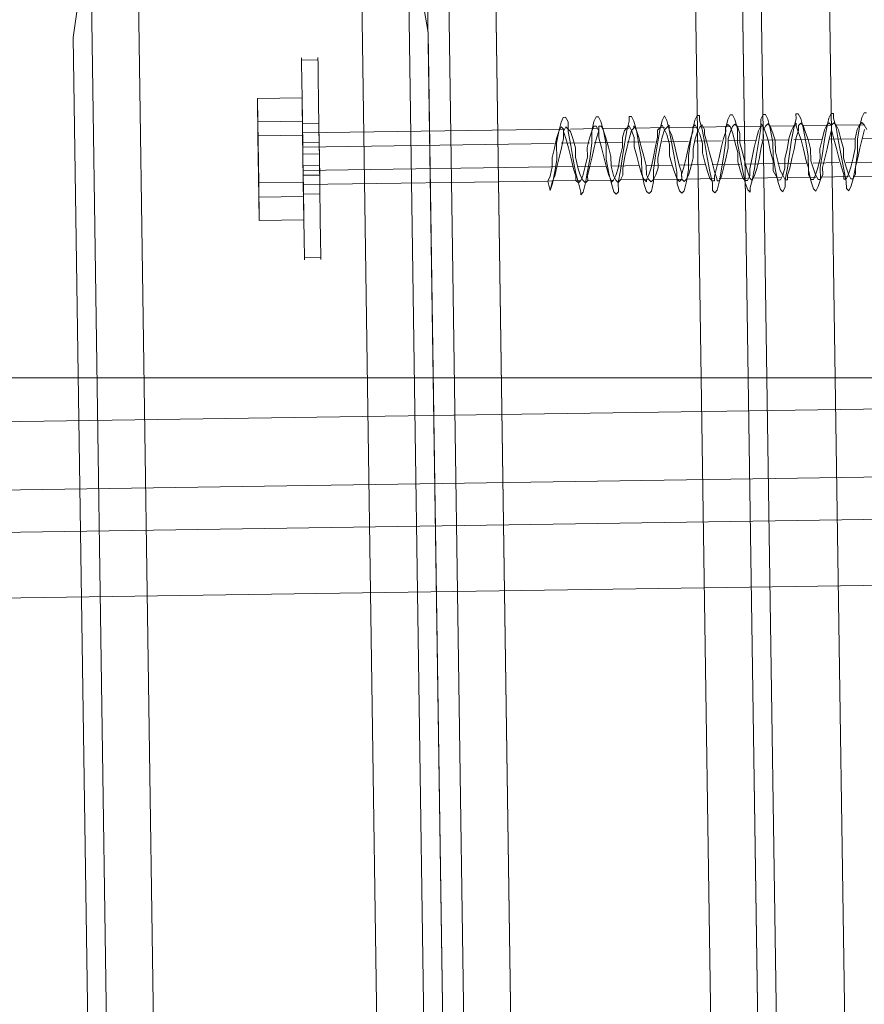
# Model space of a CAD drawing. Extents: x 147111805 to 147230536, y 410950310 to 411028142.
# Tile 165 of 256: x 147185546 to 147185622, y 410980836 to 410980924. Entities that reach past the tile are written whole.
import ezdxf

# ---------------------------------------------------------------- set-up
doc = ezdxf.new("R2010")
doc.units = 0
doc.header["$LTSCALE"] = 100
doc.layers.add('T--A9041--_VERHARDINGEN_Tegels', color=9, linetype='Continuous', transparency=0.3)
doc.layers.add('T--L9071--_TERREINMEUBILAIR_Stoelen', color=1, linetype='Continuous')
doc.layers.add('T--L9071--_TERREINMEUBILAIR_Tafels', color=30, linetype='Continuous')

# ---------------------------------------------------------------- blocks, each defined once
blk = doc.blocks.new('Picknicktafel 180x160cm')
at = {"layer": 'T--L9071--_TERREINMEUBILAIR_Stoelen', "lineweight": 0}
for p, q in [((1583.628474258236, 1589.116922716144), (1583.628474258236, 0)), ((1601.571478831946, 0), (1601.571478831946, 1589.116922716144)), ((1579.406590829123, 1588.06145185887), (1579.406590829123, 1.055470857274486)), ((1605.793362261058, 1588.06145185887), (1605.793362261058, 1.055470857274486)), ((1577.506743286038, 3.588600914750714), (1577.506743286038, 1585.528321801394)), ((1607.482115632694, 1585.528321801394), (1607.482115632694, 3.588600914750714)), ((1577.506743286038, 1540.565263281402), (1577.506743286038, 48.55165943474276)), ((1607.482115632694, 1540.565263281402), (1607.482115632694, 48.55165943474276)), ((1579.406590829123, 1538.032133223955), (1579.406590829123, 51.08478949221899)), ((1605.793362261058, 1538.032133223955), (1605.793362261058, 51.08478949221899)), ((1583.628474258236, 1537.187756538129), (1583.628474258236, 52.14026034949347)), ((1601.571478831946, 1537.187756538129), (1601.571478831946, 52.14026034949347)), ((1583.628474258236, 450.2638677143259), (1583.628474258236, 1138.853055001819)), ((1601.571478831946, 1138.853055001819), (1601.571478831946, 450.2638677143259)), ((1579.406590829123, 451.3193385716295), (1579.406590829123, 1137.797584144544)), ((1605.793362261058, 451.3193385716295), (1605.793362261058, 1137.797584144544)), ((1577.506743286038, 1135.264454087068), (1577.506743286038, 453.8524686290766)), ((1607.482115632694, 453.8524686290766), (1607.482115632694, 1135.264454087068)), ((1607.482115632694, 1128.298346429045), (1607.482115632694, 460.8185762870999)), ((1607.482115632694, 1110.566436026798), (1607.482115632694, 478.7615808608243)), ((1607.482115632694, 478.7615808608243), (1607.482115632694, 1110.566436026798)), ((1577.506743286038, 498.8155271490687), (1577.506743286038, 1090.301395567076)), ((1607.482115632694, 1090.301395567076), (1607.482115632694, 498.8155271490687)), ((1579.406590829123, 501.3486572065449), (1579.406590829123, 1087.7682655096)), ((1605.793362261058, 501.3486572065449), (1605.793362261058, 1087.7682655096)), ((1583.628474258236, 1086.712794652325), (1583.628474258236, 502.4041280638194)), ((1601.571478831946, 502.4041280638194), (1601.571478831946, 1086.712794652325)), ((1551.542160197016, 246.7690864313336), (1551.542160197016, 632.6492318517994)), ((1571.596106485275, 632.6492318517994), (1571.596106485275, 246.7690864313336)), ((1547.320276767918, 244.6581447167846), (1547.320276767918, 630.5382901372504)), ((1575.817989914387, 244.6581447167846), (1575.817989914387, 630.5382901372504)), ((1545.631523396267, 625.6831241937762), (1546.05371173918, 628.4273484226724)), ((1577.084554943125, 628.4273484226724), (1577.506743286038, 625.6831241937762)), ((1545.631523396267, 529.8463703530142), (1545.631523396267, 625.6831241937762)), ((1545.631523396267, 625.6831241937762), (1545.631523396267, 239.8029787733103)), ((1577.506743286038, 239.8029787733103), (1577.506743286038, 625.6831241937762)), ((1577.506743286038, 625.6831241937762), (1577.506743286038, 529.8463703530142)), ((1566.107658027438, 622.9388999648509), (1566.107658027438, 623.5721824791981)), ((1567.585317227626, 622.9388999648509), (1567.585317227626, 623.5721824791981)), ((1567.585317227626, 623.361088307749), (1566.107658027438, 623.361088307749)), ((1566.107658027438, 621.6723349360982), (1566.107658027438, 622.9388999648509)), ((1566.107658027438, 622.9388999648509), (1566.107658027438, 621.6723349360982)), ((1567.585317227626, 621.6723349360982), (1567.585317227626, 622.9388999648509)), ((1567.585317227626, 622.9388999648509), (1567.585317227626, 621.6723349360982)), ((1566.107658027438, 619.7724873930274), (1566.107658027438, 621.6723349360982)), ((1566.107658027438, 621.6723349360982), (1566.107658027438, 619.7724873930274)), ((1567.585317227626, 619.7724873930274), (1567.585317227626, 621.6723349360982)), ((1567.585317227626, 621.6723349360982), (1567.585317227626, 619.7724873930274)), ((1562.09686876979, 616.6060748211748), (1562.09686876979, 619.9835815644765)), ((1562.09686876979, 619.9835815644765), (1562.09686876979, 617.8726398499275)), ((1566.107658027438, 619.9835815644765), (1562.09686876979, 619.9835815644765)), ((1566.107658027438, 616.6060748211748), (1566.107658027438, 619.9835815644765)), ((1566.107658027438, 619.9835815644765), (1566.107658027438, 617.8726398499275)), ((1566.107658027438, 617.2393573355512), (1566.107658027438, 619.7724873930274)), ((1566.107658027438, 619.7724873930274), (1566.107658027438, 617.2393573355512)), ((1567.585317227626, 617.2393573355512), (1567.585317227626, 619.7724873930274)), ((1567.585317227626, 619.7724873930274), (1567.585317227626, 617.2393573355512)), ((1562.09686876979, 617.8726398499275), (1562.09686876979, 612.3841913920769)), ((1566.107658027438, 617.8726398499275), (1562.09686876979, 617.8726398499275)), ((1566.107658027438, 617.8726398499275), (1566.107658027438, 612.3841913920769)), ((1566.107658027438, 617.2393573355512), (1566.107658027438, 617.6615456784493)), ((1567.585317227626, 617.6615456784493), (1566.107658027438, 617.6615456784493)), ((1567.585317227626, 617.6615456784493), (1567.585317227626, 617.2393573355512)), ((1567.585317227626, 617.2393573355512), (1567.585317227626, 617.6615456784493)), ((1589.328016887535, 617.4504515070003), (1589.116922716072, 616.6060748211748)), ((1589.539111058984, 617.8726398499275), (1589.328016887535, 617.4504515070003)), ((1589.750205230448, 617.8726398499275), (1589.539111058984, 617.8726398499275)), ((1589.961299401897, 617.4504515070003), (1589.750205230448, 617.8726398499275)), ((1589.961299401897, 616.6060748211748), (1589.961299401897, 617.4504515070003)), ((1592.28333528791, 617.4504515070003), (1592.072241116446, 616.6060748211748)), ((1592.494429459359, 617.8726398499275), (1592.28333528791, 617.4504515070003)), ((1592.705523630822, 617.8726398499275), (1592.494429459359, 617.8726398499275)), ((1592.916617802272, 617.4504515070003), (1592.705523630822, 617.8726398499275)), ((1593.127711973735, 616.6060748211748), (1592.916617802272, 617.4504515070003)), ((1595.449747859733, 617.4504515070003), (1595.238653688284, 616.6060748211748)), ((1595.660842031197, 617.8726398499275), (1595.449747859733, 617.8726398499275)), ((1595.449747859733, 617.8726398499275), (1595.449747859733, 617.4504515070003)), ((1595.871936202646, 617.4504515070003), (1595.660842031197, 617.8726398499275)), ((1596.08303037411, 616.6060748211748), (1595.871936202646, 617.4504515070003)), ((1598.405066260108, 617.4504515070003), (1598.193972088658, 616.6060748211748)), ((1598.616160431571, 617.8726398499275), (1598.405066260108, 617.4504515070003)), ((1598.82725460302, 617.4504515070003), (1598.616160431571, 617.8726398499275)), ((1599.038348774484, 616.6060748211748), (1598.82725460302, 617.4504515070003)), ((1601.360384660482, 617.4504515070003), (1601.149290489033, 616.6060748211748)), ((1601.571478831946, 617.8726398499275), (1601.360384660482, 617.4504515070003)), ((1601.782573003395, 617.8726398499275), (1601.571478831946, 617.8726398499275)), ((1601.782573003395, 617.4504515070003), (1601.782573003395, 617.8726398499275)), ((1601.993667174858, 616.6060748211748), (1601.782573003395, 617.4504515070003)), ((1604.315703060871, 617.4504515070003), (1604.104608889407, 616.6060748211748)), ((1604.52679723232, 617.8726398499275), (1604.315703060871, 617.4504515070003)), ((1604.737891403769, 617.8726398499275), (1604.52679723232, 617.8726398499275)), ((1604.948985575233, 617.4504515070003), (1604.737891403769, 617.8726398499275)), ((1605.160079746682, 616.6060748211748), (1604.948985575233, 617.4504515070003)), ((1607.482115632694, 617.8726398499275), (1607.271021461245, 617.4504515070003)), ((1607.271021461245, 617.4504515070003), (1607.271021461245, 616.6060748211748)), ((1607.693209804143, 617.8726398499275), (1607.482115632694, 617.8726398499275)), ((1607.904303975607, 617.4504515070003), (1607.693209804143, 617.8726398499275)), ((1608.115398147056, 616.6060748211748), (1607.904303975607, 617.4504515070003)), ((1610.437434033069, 617.4504515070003), (1610.22633986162, 616.6060748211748)), ((1610.648528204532, 617.8726398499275), (1610.437434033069, 617.8726398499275)), ((1610.437434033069, 617.8726398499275), (1610.437434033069, 617.4504515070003)), ((1610.859622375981, 617.4504515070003), (1610.648528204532, 617.8726398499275)), ((1611.07071654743, 616.6060748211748), (1610.859622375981, 617.4504515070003)), ((1613.392752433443, 617.4504515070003), (1613.181658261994, 616.6060748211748)), ((1613.603846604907, 617.8726398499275), (1613.392752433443, 617.4504515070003)), ((1613.814940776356, 617.8726398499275), (1613.603846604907, 617.8726398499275)), ((1613.814940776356, 617.4504515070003), (1613.814940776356, 617.8726398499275)), ((1614.026034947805, 616.6060748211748), (1613.814940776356, 617.4504515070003)), ((1616.348070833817, 617.4504515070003), (1616.136976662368, 616.6060748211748)), ((1616.559165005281, 617.8726398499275), (1616.348070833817, 617.4504515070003)), ((1616.77025917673, 617.8726398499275), (1616.559165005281, 617.8726398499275)), ((1562.09686876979, 611.1176263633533), (1562.09686876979, 616.6060748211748)), ((1566.107658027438, 616.6060748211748), (1562.09686876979, 616.6060748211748)), ((1566.107658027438, 614.4951331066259), (1566.107658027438, 617.2393573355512)), ((1566.107658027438, 617.2393573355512), (1566.107658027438, 614.4951331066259)), ((1566.107658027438, 616.1838864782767), (1566.107658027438, 617.2393573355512)), ((1566.107658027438, 617.2393573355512), (1566.107658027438, 616.1838864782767)), ((1566.107658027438, 617.0282631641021), (1566.107658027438, 616.6060748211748)), ((1566.107658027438, 616.6060748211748), (1566.107658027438, 617.0282631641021)), ((1566.107658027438, 617.0282631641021), (1566.107658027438, 617.0282631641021)), ((1566.107658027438, 616.8171689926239), (1589.539111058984, 616.8171689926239)), ((1566.107658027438, 616.6060748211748), (1566.107658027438, 615.7616981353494)), ((1566.107658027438, 615.7616981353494), (1566.107658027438, 616.6060748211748)), ((1566.107658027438, 611.1176263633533), (1566.107658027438, 616.6060748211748)), ((1567.585317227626, 617.2393573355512), (1567.585317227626, 616.1838864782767)), ((1567.585317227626, 616.1838864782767), (1567.585317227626, 617.2393573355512)), ((1567.585317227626, 614.4951331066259), (1567.585317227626, 617.2393573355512)), ((1567.585317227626, 617.2393573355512), (1567.585317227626, 614.4951331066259)), ((1589.116922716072, 616.6060748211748), (1588.905828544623, 615.5506039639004)), ((1589.116922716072, 616.6060748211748), (1588.905828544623, 615.9727923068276)), ((1589.328016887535, 617.0282631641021), (1589.116922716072, 616.6060748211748)), ((1589.539111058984, 616.8171689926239), (1589.328016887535, 617.0282631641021)), ((1589.539111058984, 616.6060748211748), (1589.750205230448, 617.0282631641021)), ((1589.539111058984, 616.6060748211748), (1589.539111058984, 616.8171689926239)), ((1589.750205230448, 615.9727923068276), (1589.539111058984, 616.6060748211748)), ((1589.539111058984, 615.9727923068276), (1589.539111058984, 616.6060748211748)), ((1589.750205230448, 617.0282631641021), (1589.961299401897, 616.8171689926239)), ((1589.961299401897, 616.8171689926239), (1590.172393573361, 616.6060748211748)), ((1590.172393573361, 615.3395097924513), (1589.961299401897, 616.6060748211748)), ((1590.172393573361, 616.8171689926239), (1592.494429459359, 616.8171689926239)), ((1590.172393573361, 616.6060748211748), (1590.38348774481, 615.9727923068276)), ((1592.072241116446, 616.6060748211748), (1591.861146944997, 615.9727923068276)), ((1592.28333528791, 617.0282631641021), (1592.072241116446, 616.6060748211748)), ((1592.072241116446, 616.6060748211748), (1592.072241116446, 615.5506039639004)), ((1592.494429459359, 617.0282631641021), (1592.28333528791, 617.0282631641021)), ((1592.705523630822, 616.6060748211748), (1592.494429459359, 617.0282631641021)), ((1592.494429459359, 615.9727923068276), (1592.705523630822, 616.6060748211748)), ((1592.705523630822, 616.6060748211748), (1592.705523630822, 617.0282631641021)), ((1592.705523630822, 617.0282631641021), (1592.916617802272, 617.0282631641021)), ((1592.705523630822, 615.9727923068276), (1592.705523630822, 616.6060748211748)), ((1592.916617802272, 617.0282631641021), (1593.127711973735, 616.6060748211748)), ((1593.127711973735, 616.8171689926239), (1595.449747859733, 616.8171689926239)), ((1593.338806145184, 615.3395097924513), (1593.127711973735, 616.6060748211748)), ((1593.127711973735, 616.6060748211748), (1593.338806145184, 615.9727923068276)), ((1595.02755951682, 616.6060748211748), (1594.816465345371, 615.9727923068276)), ((1595.238653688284, 616.8171689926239), (1595.02755951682, 616.6060748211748)), ((1595.238653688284, 616.6060748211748), (1595.02755951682, 615.5506039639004)), ((1595.449747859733, 617.0282631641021), (1595.238653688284, 616.8171689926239)), ((1595.660842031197, 616.6060748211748), (1595.449747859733, 617.0282631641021)), ((1595.449747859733, 615.9727923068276), (1595.660842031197, 616.6060748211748)), ((1595.660842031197, 616.6060748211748), (1595.871936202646, 616.8171689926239)), ((1595.871936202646, 615.9727923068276), (1595.660842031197, 616.6060748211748)), ((1595.871936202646, 616.8171689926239), (1595.871936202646, 617.0282631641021)), ((1595.871936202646, 617.0282631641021), (1596.08303037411, 616.6060748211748)), ((1596.08303037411, 616.8171689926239), (1598.616160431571, 616.8171689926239)), ((1596.294124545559, 615.3395097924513), (1596.08303037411, 616.6060748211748)), ((1596.08303037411, 616.6060748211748), (1596.294124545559, 615.9727923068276)), ((1598.193972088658, 616.8171689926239), (1597.982877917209, 616.6060748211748)), ((1598.193972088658, 616.6060748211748), (1597.982877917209, 615.5506039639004)), ((1597.982877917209, 616.6060748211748), (1597.982877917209, 615.9727923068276)), ((1598.405066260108, 617.0282631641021), (1598.193972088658, 616.8171689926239)), ((1598.616160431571, 616.6060748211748), (1598.405066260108, 617.0282631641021)), ((1598.405066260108, 615.9727923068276), (1598.616160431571, 616.6060748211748)), ((1598.616160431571, 616.6060748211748), (1598.82725460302, 616.8171689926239)), ((1598.82725460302, 616.1838864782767), (1598.616160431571, 616.6060748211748)), ((1598.82725460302, 616.8171689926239), (1599.038348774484, 617.0282631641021)), ((1599.038348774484, 617.0282631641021), (1599.038348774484, 616.6060748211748)), ((1599.038348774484, 616.8171689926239), (1601.571478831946, 616.8171689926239)), ((1599.249442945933, 615.3395097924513), (1599.038348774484, 616.6060748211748)), ((1599.038348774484, 616.6060748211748), (1599.249442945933, 616.1838864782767)), ((1601.149290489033, 616.6060748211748), (1600.938196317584, 615.5506039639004)), ((1601.149290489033, 616.3949806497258), (1600.938196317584, 615.7616981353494)), ((1601.360384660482, 617.0282631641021), (1601.149290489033, 616.8171689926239)), ((1601.149290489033, 616.8171689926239), (1601.149290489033, 616.3949806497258)), ((1601.571478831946, 616.6060748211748), (1601.360384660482, 617.0282631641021)), ((1601.360384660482, 615.7616981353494), (1601.571478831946, 616.3949806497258)), ((1601.571478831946, 616.3949806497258), (1601.782573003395, 616.8171689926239)), ((1601.782573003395, 616.1838864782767), (1601.571478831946, 616.6060748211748)), ((1601.782573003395, 616.8171689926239), (1601.993667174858, 617.0282631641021)), ((1601.993667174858, 617.0282631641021), (1602.204761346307, 616.6060748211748)), ((1601.993667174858, 616.8171689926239), (1604.52679723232, 616.8171689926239)), ((1602.204761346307, 615.3395097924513), (1601.993667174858, 616.6060748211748)), ((1602.204761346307, 616.6060748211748), (1602.204761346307, 616.1838864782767)), ((1604.104608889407, 616.3949806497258), (1603.893514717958, 615.7616981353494)), ((1604.315703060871, 617.0282631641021), (1604.104608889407, 616.8171689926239)), ((1604.104608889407, 616.8171689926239), (1604.104608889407, 616.3949806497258)), ((1604.104608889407, 616.6060748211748), (1604.104608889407, 615.5506039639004)), ((1604.52679723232, 616.8171689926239), (1604.315703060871, 617.0282631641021)), ((1604.315703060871, 615.7616981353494), (1604.52679723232, 616.3949806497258)), ((1604.737891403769, 616.1838864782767), (1604.52679723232, 616.8171689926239)), ((1604.52679723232, 616.3949806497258), (1604.737891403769, 616.8171689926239)), ((1604.737891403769, 616.8171689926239), (1604.948985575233, 617.0282631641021)), ((1604.948985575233, 617.0282631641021), (1605.160079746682, 616.8171689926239)), ((1605.160079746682, 616.8171689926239), (1605.371173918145, 616.1838864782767)), ((1605.160079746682, 616.8171689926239), (1607.482115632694, 616.8171689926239)), ((1605.160079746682, 615.3395097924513), (1605.160079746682, 616.6060748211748)), ((1607.059927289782, 616.3949806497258), (1606.848833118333, 615.7616981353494)), ((1607.271021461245, 616.8171689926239), (1607.059927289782, 616.3949806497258)), ((1607.271021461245, 616.6060748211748), (1607.059927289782, 615.5506039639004)), ((1607.482115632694, 616.8171689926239), (1607.271021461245, 617.0282631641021)), ((1607.271021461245, 617.0282631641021), (1607.271021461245, 616.8171689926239)), ((1607.693209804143, 616.1838864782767), (1607.482115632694, 616.8171689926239)), ((1607.482115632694, 616.3949806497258), (1607.693209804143, 616.8171689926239)), ((1607.482115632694, 615.7616981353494), (1607.482115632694, 616.3949806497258)), ((1607.693209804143, 616.8171689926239), (1607.904303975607, 617.0282631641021)), ((1607.904303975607, 617.0282631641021), (1608.115398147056, 616.8171689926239)), ((1608.115398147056, 616.8171689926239), (1608.32649231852, 616.1838864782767)), ((1608.115398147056, 616.8171689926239), (1610.437434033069, 616.8171689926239)), ((1608.32649231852, 615.3395097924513), (1608.115398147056, 616.6060748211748)), ((1610.015245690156, 616.3949806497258), (1609.804151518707, 615.7616981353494)), ((1610.22633986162, 616.8171689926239), (1610.015245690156, 616.3949806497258)), ((1610.22633986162, 616.6060748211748), (1610.015245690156, 615.5506039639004)), ((1610.437434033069, 617.0282631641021), (1610.22633986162, 616.8171689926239)), ((1610.437434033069, 616.8171689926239), (1610.437434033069, 617.0282631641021)), ((1610.648528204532, 616.1838864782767), (1610.437434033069, 616.8171689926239)), ((1610.437434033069, 615.7616981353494), (1610.648528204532, 616.3949806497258)), ((1610.648528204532, 616.8171689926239), (1610.859622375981, 617.0282631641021)), ((1610.648528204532, 616.3949806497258), (1610.648528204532, 616.8171689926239)), ((1610.859622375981, 617.0282631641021), (1611.07071654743, 616.8171689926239)), ((1611.07071654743, 616.8171689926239), (1611.281810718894, 616.1838864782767)), ((1611.07071654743, 616.8171689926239), (1613.603846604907, 616.8171689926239)), ((1611.281810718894, 615.3395097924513), (1611.07071654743, 616.6060748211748)), ((1612.97056409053, 616.3949806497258), (1612.759469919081, 615.5506039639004)), ((1613.181658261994, 616.8171689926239), (1612.97056409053, 616.3949806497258)), ((1613.181658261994, 616.6060748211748), (1612.97056409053, 615.5506039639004)), ((1613.392752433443, 617.0282631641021), (1613.181658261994, 616.8171689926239)), ((1613.603846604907, 616.8171689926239), (1613.392752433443, 617.0282631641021)), ((1613.392752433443, 615.5506039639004), (1613.603846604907, 616.3949806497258)), ((1613.603846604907, 616.8171689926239), (1613.814940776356, 617.0282631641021)), ((1613.603846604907, 616.3949806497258), (1613.603846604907, 616.8171689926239)), ((1613.603846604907, 616.3949806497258), (1613.603846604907, 616.8171689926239)), ((1613.814940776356, 615.5506039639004), (1613.603846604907, 616.3949806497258)), ((1613.814940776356, 617.0282631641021), (1614.026034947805, 616.8171689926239)), ((1614.026034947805, 616.8171689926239), (1614.237129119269, 616.3949806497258)), ((1614.026034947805, 616.8171689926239), (1616.559165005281, 616.8171689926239)), ((1614.237129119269, 615.3395097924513), (1614.026034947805, 616.6060748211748)), ((1614.237129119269, 616.3949806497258), (1614.448223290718, 615.5506039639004)), ((1615.925882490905, 616.3949806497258), (1615.714788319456, 615.5506039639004)), ((1616.136976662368, 616.8171689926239), (1615.925882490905, 616.3949806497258)), ((1616.136976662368, 616.6060748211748), (1615.925882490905, 615.5506039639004)), ((1616.348070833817, 617.0282631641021), (1616.136976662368, 616.8171689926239)), ((1616.559165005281, 616.8171689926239), (1616.348070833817, 617.0282631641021)), ((1616.348070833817, 615.5506039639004), (1616.559165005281, 616.3949806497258)), ((1616.77025917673, 616.3949806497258), (1616.559165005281, 616.8171689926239)), ((1566.107658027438, 614.4951331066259), (1566.107658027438, 616.1838864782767)), ((1566.107658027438, 616.1838864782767), (1566.107658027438, 614.4951331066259)), ((1567.585317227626, 615.9727923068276), (1566.107658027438, 615.9727923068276)), ((1566.107658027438, 615.7616981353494), (1566.107658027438, 614.4951331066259)), ((1566.107658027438, 614.4951331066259), (1566.107658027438, 615.7616981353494)), ((1566.107658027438, 615.5506039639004), (1588.694734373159, 615.5506039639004)), ((1567.585317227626, 616.1838864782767), (1567.585317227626, 614.4951331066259)), ((1567.585317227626, 614.4951331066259), (1567.585317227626, 616.1838864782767)), ((1588.905828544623, 615.9727923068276), (1588.694734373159, 615.1284156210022)), ((1588.905828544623, 615.5506039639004), (1588.905828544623, 614.0729447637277)), ((1589.328016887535, 615.1284156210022), (1589.539111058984, 615.9727923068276)), ((1589.328016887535, 615.5506039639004), (1591.861146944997, 615.5506039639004)), ((1589.961299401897, 615.1284156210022), (1589.750205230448, 615.9727923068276)), ((1590.38348774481, 615.9727923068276), (1590.594581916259, 615.1284156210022)), ((1591.861146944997, 615.9727923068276), (1591.650052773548, 615.1284156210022)), ((1592.072241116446, 615.5506039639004), (1591.861146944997, 614.0729447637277)), ((1592.28333528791, 615.1284156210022), (1592.494429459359, 615.9727923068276)), ((1592.28333528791, 615.5506039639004), (1594.816465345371, 615.5506039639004)), ((1592.916617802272, 615.1284156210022), (1592.705523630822, 615.9727923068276)), ((1593.338806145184, 615.9727923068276), (1593.549900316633, 615.1284156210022)), ((1594.816465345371, 615.9727923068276), (1594.816465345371, 615.1284156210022)), ((1595.02755951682, 615.5506039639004), (1594.816465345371, 614.2840389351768)), ((1595.238653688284, 615.1284156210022), (1595.449747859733, 615.9727923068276)), ((1595.238653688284, 615.5506039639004), (1597.771783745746, 615.5506039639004)), ((1595.871936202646, 615.1284156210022), (1595.871936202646, 615.9727923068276)), ((1596.294124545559, 615.9727923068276), (1596.505218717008, 615.1284156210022)), ((1597.982877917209, 615.9727923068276), (1597.771783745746, 615.1284156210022)), ((1597.982877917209, 615.5506039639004), (1597.771783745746, 614.2840389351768)), ((1598.193972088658, 615.1284156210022), (1598.405066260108, 615.9727923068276)), ((1598.405066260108, 615.5506039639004), (1600.72710214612, 615.5506039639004)), ((1599.038348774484, 615.3395097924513), (1598.82725460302, 616.1838864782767)), ((1599.249442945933, 616.1838864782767), (1599.460537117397, 615.3395097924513)), ((1600.938196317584, 615.7616981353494), (1600.72710214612, 614.9173214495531)), ((1600.938196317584, 615.5506039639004), (1600.72710214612, 614.2840389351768)), ((1601.149290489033, 614.9173214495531), (1601.360384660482, 615.7616981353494)), ((1601.360384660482, 615.5506039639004), (1603.682420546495, 615.5506039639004)), ((1601.993667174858, 615.3395097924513), (1601.782573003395, 616.1838864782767)), ((1602.204761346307, 616.1838864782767), (1602.415855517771, 615.3395097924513)), ((1603.893514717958, 615.7616981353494), (1603.682420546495, 614.9173214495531)), ((1604.104608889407, 615.5506039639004), (1603.893514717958, 614.2840389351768)), ((1604.315703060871, 614.9173214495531), (1604.315703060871, 615.7616981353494)), ((1604.315703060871, 615.5506039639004), (1606.848833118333, 615.5506039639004)), ((1604.948985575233, 615.3395097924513), (1604.737891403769, 616.1838864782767)), ((1605.371173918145, 616.1838864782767), (1605.371173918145, 615.3395097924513)), ((1606.848833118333, 615.7616981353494), (1606.637738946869, 614.9173214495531)), ((1607.059927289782, 615.5506039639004), (1606.848833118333, 614.2840389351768)), ((1607.271021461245, 614.9173214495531), (1607.482115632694, 615.7616981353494)), ((1607.271021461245, 615.5506039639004), (1609.804151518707, 615.5506039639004)), ((1607.904303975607, 615.5506039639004), (1607.693209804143, 616.1838864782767)), ((1608.115398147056, 614.4951331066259), (1607.904303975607, 615.5506039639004)), ((1608.32649231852, 616.1838864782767), (1608.537586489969, 615.5506039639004)), ((1608.537586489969, 615.5506039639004), (1608.537586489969, 614.4951331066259)), ((1609.804151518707, 615.7616981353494), (1609.593057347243, 614.706227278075)), ((1610.015245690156, 615.5506039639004), (1609.804151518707, 614.2840389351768)), ((1610.22633986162, 614.706227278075), (1610.437434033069, 615.7616981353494)), ((1610.22633986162, 615.5506039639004), (1612.759469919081, 615.5506039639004)), ((1610.859622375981, 615.5506039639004), (1610.648528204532, 616.1838864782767)), ((1611.07071654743, 614.706227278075), (1610.859622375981, 615.5506039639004)), ((1611.281810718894, 616.1838864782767), (1611.492904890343, 615.5506039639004)), ((1611.492904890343, 615.5506039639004), (1611.703999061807, 614.706227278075)), ((1612.759469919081, 615.5506039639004), (1612.548375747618, 614.706227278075)), ((1612.97056409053, 615.5506039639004), (1612.759469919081, 614.2840389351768)), ((1613.181658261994, 614.706227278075), (1613.392752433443, 615.5506039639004)), ((1613.392752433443, 615.5506039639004), (1615.714788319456, 615.5506039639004)), ((1614.026034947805, 614.706227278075), (1613.814940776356, 615.5506039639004)), ((1614.448223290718, 615.5506039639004), (1614.659317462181, 614.706227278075)), ((1615.714788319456, 615.5506039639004), (1615.714788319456, 614.706227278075)), ((1615.925882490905, 615.5506039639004), (1615.925882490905, 614.2840389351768)), ((1616.136976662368, 614.706227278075), (1616.348070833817, 615.5506039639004)), ((1616.348070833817, 615.5506039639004), (1618.881200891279, 615.5506039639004)), ((1567.585317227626, 614.9173214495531), (1566.107658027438, 614.9173214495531)), ((1588.694734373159, 615.1284156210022), (1588.48364020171, 614.2840389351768)), ((1589.116922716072, 614.2840389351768), (1589.328016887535, 615.1284156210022)), ((1590.172393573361, 614.2840389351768), (1589.961299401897, 615.1284156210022)), ((1590.38348774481, 614.0729447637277), (1590.172393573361, 615.3395097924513)), ((1590.594581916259, 615.1284156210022), (1590.594581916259, 614.2840389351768)), ((1591.650052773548, 615.1284156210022), (1591.650052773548, 614.2840389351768)), ((1592.072241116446, 614.2840389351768), (1592.28333528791, 615.1284156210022)), ((1593.127711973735, 614.2840389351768), (1592.916617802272, 615.1284156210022)), ((1593.338806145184, 614.0729447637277), (1593.338806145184, 615.3395097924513)), ((1593.549900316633, 615.1284156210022), (1593.760994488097, 614.2840389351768)), ((1594.816465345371, 615.1284156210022), (1594.605371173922, 614.2840389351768)), ((1595.02755951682, 614.2840389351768), (1595.238653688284, 615.1284156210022)), ((1596.08303037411, 614.2840389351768), (1595.871936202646, 615.1284156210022)), ((1596.505218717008, 614.0729447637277), (1596.294124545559, 615.3395097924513)), ((1596.505218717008, 615.1284156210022), (1596.716312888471, 614.2840389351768)), ((1597.771783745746, 615.1284156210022), (1597.560689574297, 614.0729447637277)), ((1597.982877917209, 614.0729447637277), (1598.193972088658, 615.1284156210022)), ((1599.038348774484, 614.2840389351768), (1599.038348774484, 615.3395097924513)), ((1599.460537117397, 614.0729447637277), (1599.249442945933, 615.3395097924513)), ((1599.460537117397, 615.3395097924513), (1599.671631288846, 614.2840389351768)), ((1600.72710214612, 614.9173214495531), (1600.516007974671, 614.0729447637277)), ((1601.149290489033, 614.0729447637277), (1601.149290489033, 614.9173214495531)), ((1601.993667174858, 614.4951331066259), (1601.993667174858, 615.3395097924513)), ((1602.415855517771, 614.0729447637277), (1602.204761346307, 615.3395097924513)), ((1602.415855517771, 615.3395097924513), (1602.62694968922, 614.4951331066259)), ((1603.682420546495, 614.9173214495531), (1603.471326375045, 614.0729447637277)), ((1604.104608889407, 614.0729447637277), (1604.315703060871, 614.9173214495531)), ((1605.160079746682, 614.4951331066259), (1604.948985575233, 615.3395097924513)), ((1605.371173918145, 614.0729447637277), (1605.160079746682, 615.3395097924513)), ((1605.371173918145, 615.3395097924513), (1605.582268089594, 614.4951331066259)), ((1606.637738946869, 614.9173214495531), (1606.42664477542, 613.8618505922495)), ((1607.059927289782, 613.8618505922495), (1607.271021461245, 614.9173214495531)), ((1608.32649231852, 614.0729447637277), (1608.32649231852, 615.3395097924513)), ((1609.593057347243, 614.706227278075), (1609.381963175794, 613.8618505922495)), ((1610.015245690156, 613.8618505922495), (1610.22633986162, 614.706227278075)), ((1611.281810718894, 613.6507564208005), (1611.07071654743, 614.706227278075)), ((1611.492904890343, 614.0729447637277), (1611.281810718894, 615.3395097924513)), ((1611.703999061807, 614.706227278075), (1611.703999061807, 613.6507564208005)), ((1612.548375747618, 614.706227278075), (1612.548375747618, 613.8618505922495)), ((1612.97056409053, 613.8618505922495), (1613.181658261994, 614.706227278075)), ((1614.237129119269, 613.8618505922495), (1614.026034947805, 614.706227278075)), ((1614.448223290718, 614.0729447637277), (1614.237129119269, 615.3395097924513)), ((1614.659317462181, 614.706227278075), (1614.659317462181, 613.8618505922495)), ((1615.714788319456, 614.706227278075), (1615.503694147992, 613.8618505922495)), ((1615.925882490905, 613.8618505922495), (1616.136976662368, 614.706227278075)), ((1566.107658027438, 614.4951331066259), (1566.107658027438, 613.2285680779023)), ((1566.107658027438, 613.2285680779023), (1566.107658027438, 614.4951331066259)), ((1566.107658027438, 611.7509088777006), (1566.107658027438, 614.4951331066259)), ((1566.107658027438, 614.4951331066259), (1566.107658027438, 611.7509088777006)), ((1566.107658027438, 612.806379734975), (1566.107658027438, 614.4951331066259)), ((1566.107658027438, 614.4951331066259), (1566.107658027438, 612.806379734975)), ((1567.585317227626, 613.8618505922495), (1566.107658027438, 613.8618505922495)), ((1567.585317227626, 614.4951331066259), (1567.585317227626, 612.806379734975)), ((1567.585317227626, 612.806379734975), (1567.585317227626, 614.4951331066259)), ((1567.585317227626, 611.7509088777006), (1567.585317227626, 614.4951331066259)), ((1567.585317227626, 614.4951331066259), (1567.585317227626, 611.7509088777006)), ((1588.48364020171, 614.2840389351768), (1588.48364020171, 613.4396622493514)), ((1588.905828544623, 614.0729447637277), (1588.694734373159, 613.0174739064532)), ((1588.905828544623, 613.4396622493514), (1589.116922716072, 614.2840389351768)), ((1590.38348774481, 613.2285680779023), (1590.172393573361, 614.2840389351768)), ((1590.594581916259, 612.806379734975), (1590.38348774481, 614.0729447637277)), ((1590.594581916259, 614.2840389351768), (1590.805676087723, 613.2285680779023)), ((1591.650052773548, 614.2840389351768), (1591.438958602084, 613.4396622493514)), ((1591.861146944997, 614.0729447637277), (1591.650052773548, 613.0174739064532)), ((1591.861146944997, 613.4396622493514), (1592.072241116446, 614.2840389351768)), ((1593.338806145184, 613.4396622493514), (1593.127711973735, 614.2840389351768)), ((1593.549900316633, 612.806379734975), (1593.338806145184, 614.0729447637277)), ((1593.760994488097, 614.2840389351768), (1593.760994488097, 613.4396622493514)), ((1594.605371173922, 614.2840389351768), (1594.394277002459, 613.2285680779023)), ((1594.816465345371, 614.2840389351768), (1594.605371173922, 613.0174739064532)), ((1594.816465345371, 613.2285680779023), (1595.02755951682, 614.2840389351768)), ((1596.294124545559, 613.4396622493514), (1596.08303037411, 614.2840389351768)), ((1596.505218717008, 612.806379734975), (1596.505218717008, 614.0729447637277)), ((1596.716312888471, 614.2840389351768), (1596.92740705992, 613.4396622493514)), ((1597.560689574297, 614.0729447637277), (1597.349595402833, 613.2285680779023)), ((1597.771783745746, 614.2840389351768), (1597.560689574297, 613.0174739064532)), ((1597.982877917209, 613.2285680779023), (1597.982877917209, 614.0729447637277)), ((1599.249442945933, 613.4396622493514), (1599.038348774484, 614.2840389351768)), ((1599.671631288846, 612.806379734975), (1599.460537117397, 614.0729447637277)), ((1599.671631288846, 614.2840389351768), (1599.882725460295, 613.4396622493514)), ((1600.516007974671, 614.0729447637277), (1600.304913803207, 613.2285680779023)), ((1600.72710214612, 614.2840389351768), (1600.72710214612, 613.0174739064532)), ((1600.938196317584, 613.2285680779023), (1601.149290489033, 614.0729447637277)), ((1602.204761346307, 613.6507564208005), (1601.993667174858, 614.4951331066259)), ((1602.62694968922, 612.806379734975), (1602.415855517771, 614.0729447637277)), ((1602.62694968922, 614.4951331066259), (1602.838043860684, 613.6507564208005)), ((1603.471326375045, 614.0729447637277), (1603.260232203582, 613.2285680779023)), ((1603.893514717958, 614.2840389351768), (1603.682420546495, 613.0174739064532)), ((1603.893514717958, 613.2285680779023), (1604.104608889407, 614.0729447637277)), ((1605.160079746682, 613.6507564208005), (1605.160079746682, 614.4951331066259)), ((1605.582268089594, 612.806379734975), (1605.371173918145, 614.0729447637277)), ((1605.582268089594, 614.4951331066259), (1605.793362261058, 613.6507564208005)), ((1606.42664477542, 613.8618505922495), (1606.215550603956, 613.0174739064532)), ((1606.848833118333, 614.2840389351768), (1606.637738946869, 613.0174739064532)), ((1606.848833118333, 613.0174739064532), (1607.059927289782, 613.8618505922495)), ((1608.32649231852, 613.6507564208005), (1608.115398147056, 614.4951331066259)), ((1608.537586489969, 612.806379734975), (1608.32649231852, 614.0729447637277)), ((1608.537586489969, 614.4951331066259), (1608.748680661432, 613.6507564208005)), ((1609.381963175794, 613.8618505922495), (1609.381963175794, 613.0174739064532)), ((1609.804151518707, 614.2840389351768), (1609.593057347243, 613.0174739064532)), ((1609.804151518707, 613.0174739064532), (1610.015245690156, 613.8618505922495)), ((1611.492904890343, 612.806379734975), (1611.492904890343, 614.0729447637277)), ((1612.548375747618, 613.8618505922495), (1612.337281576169, 613.0174739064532)), ((1612.759469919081, 614.2840389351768), (1612.548375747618, 613.0174739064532)), ((1612.759469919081, 613.0174739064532), (1612.97056409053, 613.8618505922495)), ((1614.448223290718, 613.0174739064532), (1614.237129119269, 613.8618505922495)), ((1614.659317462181, 612.806379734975), (1614.448223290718, 614.0729447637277)), ((1614.659317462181, 613.8618505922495), (1614.87041163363, 613.0174739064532)), ((1615.503694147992, 613.8618505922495), (1615.292599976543, 613.0174739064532)), ((1615.925882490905, 614.2840389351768), (1615.714788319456, 613.0174739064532)), ((1615.714788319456, 613.0174739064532), (1615.925882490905, 613.8618505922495)), ((1566.107658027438, 613.4396622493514), (1590.38348774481, 613.4396622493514)), ((1566.107658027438, 613.2285680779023), (1566.107658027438, 612.3841913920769)), ((1566.107658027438, 612.3841913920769), (1566.107658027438, 613.2285680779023)), ((1567.585317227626, 613.0174739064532), (1566.107658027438, 613.0174739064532)), ((1588.48364020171, 613.4396622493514), (1588.272546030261, 612.595285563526)), ((1588.694734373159, 613.0174739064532), (1588.48364020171, 611.9620030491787)), ((1588.694734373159, 612.595285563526), (1588.905828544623, 613.4396622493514)), ((1590.594581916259, 612.595285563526), (1590.38348774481, 613.2285680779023)), ((1590.805676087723, 613.4396622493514), (1593.338806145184, 613.4396622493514)), ((1590.805676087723, 613.2285680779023), (1591.016770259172, 612.595285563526)), ((1591.438958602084, 613.4396622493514), (1591.227864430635, 612.595285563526)), ((1591.650052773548, 613.0174739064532), (1591.438958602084, 611.9620030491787)), ((1591.650052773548, 612.595285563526), (1591.861146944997, 613.4396622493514)), ((1593.549900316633, 612.595285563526), (1593.338806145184, 613.4396622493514)), ((1593.760994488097, 613.4396622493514), (1593.972088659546, 612.595285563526)), ((1593.760994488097, 613.4396622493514), (1596.294124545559, 613.4396622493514)), ((1594.394277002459, 613.2285680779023), (1594.18318283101, 612.595285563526)), ((1594.605371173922, 613.0174739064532), (1594.394277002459, 611.9620030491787)), ((1594.816465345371, 612.595285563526), (1594.816465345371, 613.2285680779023)), ((1596.505218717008, 612.595285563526), (1596.294124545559, 613.4396622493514)), ((1596.92740705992, 613.4396622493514), (1596.92740705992, 612.595285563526)), ((1596.92740705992, 613.4396622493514), (1599.249442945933, 613.4396622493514)), ((1597.349595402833, 613.2285680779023), (1597.138501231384, 612.595285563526)), ((1597.560689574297, 613.0174739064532), (1597.560689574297, 611.9620030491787)), ((1597.771783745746, 612.595285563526), (1597.982877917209, 613.2285680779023)), ((1599.460537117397, 612.806379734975), (1599.249442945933, 613.4396622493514)), ((1599.882725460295, 613.4396622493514), (1600.093819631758, 612.806379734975)), ((1599.882725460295, 613.4396622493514), (1602.204761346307, 613.4396622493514)), ((1600.304913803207, 613.2285680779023), (1600.093819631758, 612.595285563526)), ((1600.72710214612, 613.0174739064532), (1600.516007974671, 611.9620030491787)), ((1600.72710214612, 612.595285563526), (1600.938196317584, 613.2285680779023)), ((1602.415855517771, 612.806379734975), (1602.204761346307, 613.6507564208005)), ((1602.838043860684, 613.6507564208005), (1603.049138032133, 612.806379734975)), ((1602.838043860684, 613.4396622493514), (1605.371173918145, 613.4396622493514)), ((1603.260232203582, 613.2285680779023), (1603.049138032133, 612.3841913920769)), ((1603.682420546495, 613.0174739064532), (1603.471326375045, 611.9620030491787)), ((1603.682420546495, 612.3841913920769), (1603.893514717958, 613.2285680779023)), ((1605.371173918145, 612.806379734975), (1605.160079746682, 613.6507564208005)), ((1605.793362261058, 613.6507564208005), (1606.004456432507, 612.806379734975)), ((1605.793362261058, 613.4396622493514), (1608.32649231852, 613.4396622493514)), ((1606.215550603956, 613.0174739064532), (1606.215550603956, 612.3841913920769)), ((1606.637738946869, 613.0174739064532), (1606.42664477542, 611.9620030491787)), ((1606.637738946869, 612.3841913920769), (1606.848833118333, 613.0174739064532)), ((1608.32649231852, 612.806379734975), (1608.32649231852, 613.6507564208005)), ((1608.748680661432, 613.6507564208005), (1608.959774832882, 612.806379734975)), ((1608.748680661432, 613.4396622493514), (1611.281810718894, 613.4396622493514)), ((1609.381963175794, 613.0174739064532), (1609.170869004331, 612.3841913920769)), ((1609.593057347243, 613.0174739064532), (1609.381963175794, 611.9620030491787)), ((1609.593057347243, 612.3841913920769), (1609.804151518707, 613.0174739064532)), ((1611.492904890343, 613.0174739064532), (1611.281810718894, 613.6507564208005)), ((1611.492904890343, 612.3841913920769), (1611.492904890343, 613.0174739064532)), ((1611.703999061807, 613.6507564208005), (1611.915093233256, 613.0174739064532)), ((1611.915093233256, 613.4396622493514), (1614.237129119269, 613.4396622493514)), ((1611.915093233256, 613.0174739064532), (1612.12618740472, 612.3841913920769)), ((1612.337281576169, 613.0174739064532), (1612.12618740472, 612.3841913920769)), ((1612.548375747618, 613.0174739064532), (1612.548375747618, 611.9620030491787)), ((1612.759469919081, 612.3841913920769), (1612.759469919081, 613.0174739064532)), ((1614.659317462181, 612.3841913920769), (1614.448223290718, 613.0174739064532)), ((1614.87041163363, 613.4396622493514), (1617.192447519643, 613.4396622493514)), ((1614.87041163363, 613.0174739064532), (1615.081505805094, 612.3841913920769)), ((1615.292599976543, 613.0174739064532), (1615.081505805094, 612.3841913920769)), ((1615.714788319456, 613.0174739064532), (1615.503694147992, 611.9620030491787)), ((1615.714788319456, 612.3841913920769), (1615.714788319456, 613.0174739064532)), ((1562.09686876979, 612.3841913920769), (1562.09686876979, 609.0066846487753)), ((1566.107658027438, 612.3841913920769), (1562.09686876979, 612.3841913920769)), ((1566.107658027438, 611.7509088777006), (1566.107658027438, 612.806379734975)), ((1566.107658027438, 612.806379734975), (1566.107658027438, 611.7509088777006)), ((1566.107658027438, 612.3841913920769), (1566.107658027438, 611.9620030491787)), ((1566.107658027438, 611.9620030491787), (1566.107658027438, 612.3841913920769)), ((1566.107658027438, 612.3841913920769), (1566.107658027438, 609.0066846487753)), ((1566.107658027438, 612.3841913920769), (1566.107658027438, 612.3841913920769)), ((1566.107658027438, 612.1730972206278), (1588.061451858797, 612.1730972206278)), ((1567.585317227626, 612.806379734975), (1567.585317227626, 611.7509088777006)), ((1567.585317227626, 611.7509088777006), (1567.585317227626, 612.806379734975)), ((1588.272546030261, 612.595285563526), (1588.061451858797, 612.1730972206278)), ((1588.272546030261, 611.3287205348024), (1588.061451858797, 612.1730972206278)), ((1588.061451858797, 612.1730972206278), (1588.48364020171, 612.1730972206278)), ((1588.061451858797, 612.1730972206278), (1588.48364020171, 612.1730972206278)), ((1588.48364020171, 612.1730972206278), (1588.272546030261, 611.3287205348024)), ((1588.48364020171, 611.9620030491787), (1588.272546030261, 611.3287205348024)), ((1588.48364020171, 612.1730972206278), (1588.694734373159, 612.595285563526)), ((1588.48364020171, 612.1730972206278), (1591.016770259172, 612.1730972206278)), ((1590.805676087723, 611.9620030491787), (1590.594581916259, 612.806379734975)), ((1590.594581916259, 612.1730972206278), (1590.594581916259, 612.595285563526)), ((1590.805676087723, 611.9620030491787), (1590.594581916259, 612.1730972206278)), ((1591.016770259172, 612.1730972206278), (1590.805676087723, 611.9620030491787)), ((1591.016770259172, 611.1176263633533), (1590.805676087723, 611.9620030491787)), ((1591.227864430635, 612.595285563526), (1591.016770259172, 612.1730972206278)), ((1591.016770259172, 612.595285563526), (1591.227864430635, 612.1730972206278)), ((1591.227864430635, 612.1730972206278), (1591.438958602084, 611.9620030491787)), ((1591.438958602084, 611.9620030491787), (1591.227864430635, 611.1176263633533)), ((1591.438958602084, 611.9620030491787), (1591.650052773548, 612.1730972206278)), ((1591.650052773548, 612.1730972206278), (1591.650052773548, 612.595285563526)), ((1591.650052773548, 612.1730972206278), (1593.972088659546, 612.1730972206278)), ((1593.760994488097, 611.9620030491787), (1593.549900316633, 612.806379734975)), ((1593.760994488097, 612.1730972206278), (1593.549900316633, 612.595285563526)), ((1593.972088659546, 612.1730972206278), (1593.760994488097, 611.9620030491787)), ((1593.760994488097, 611.9620030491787), (1593.760994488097, 612.1730972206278)), ((1593.972088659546, 611.1176263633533), (1593.760994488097, 611.9620030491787)), ((1594.18318283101, 612.595285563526), (1593.972088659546, 612.1730972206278)), ((1593.972088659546, 612.595285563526), (1594.18318283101, 612.1730972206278)), ((1594.18318283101, 612.1730972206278), (1594.394277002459, 611.9620030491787)), ((1594.394277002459, 611.9620030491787), (1594.605371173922, 612.1730972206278)), ((1594.394277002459, 611.9620030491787), (1594.394277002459, 611.1176263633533)), ((1594.605371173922, 612.1730972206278), (1594.816465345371, 612.595285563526)), ((1594.605371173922, 612.1730972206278), (1597.138501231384, 612.1730972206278)), ((1596.716312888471, 611.7509088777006), (1596.505218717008, 612.806379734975)), ((1596.716312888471, 612.1730972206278), (1596.505218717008, 612.595285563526)), ((1596.92740705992, 611.9620030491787), (1596.716312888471, 612.1730972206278)), ((1597.138501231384, 612.595285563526), (1596.92740705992, 612.1730972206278)), ((1596.92740705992, 612.595285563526), (1597.138501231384, 612.1730972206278)), ((1596.92740705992, 612.1730972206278), (1596.92740705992, 611.9620030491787)), ((1597.138501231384, 612.1730972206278), (1597.349595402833, 611.9620030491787)), ((1597.349595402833, 611.9620030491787), (1597.560689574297, 612.1730972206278)), ((1597.560689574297, 611.9620030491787), (1597.349595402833, 611.1176263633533)), ((1597.560689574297, 612.1730972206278), (1597.771783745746, 612.595285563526)), ((1597.560689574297, 612.1730972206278), (1600.093819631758, 612.1730972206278)), ((1599.671631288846, 612.1730972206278), (1599.460537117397, 612.806379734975)), ((1599.671631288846, 611.7509088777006), (1599.671631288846, 612.806379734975)), ((1599.882725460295, 611.9620030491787), (1599.671631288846, 612.1730972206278)), ((1600.093819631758, 612.1730972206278), (1599.882725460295, 611.9620030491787)), ((1600.093819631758, 612.806379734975), (1600.093819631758, 612.1730972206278)), ((1600.093819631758, 612.595285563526), (1600.093819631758, 612.1730972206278)), ((1600.093819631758, 612.1730972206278), (1600.304913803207, 611.9620030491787)), ((1600.304913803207, 611.9620030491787), (1600.516007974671, 612.1730972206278)), ((1600.516007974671, 611.9620030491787), (1600.304913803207, 611.1176263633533)), ((1600.516007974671, 612.1730972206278), (1600.72710214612, 612.595285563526)), ((1600.516007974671, 612.1730972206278), (1603.049138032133, 612.1730972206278)), ((1602.62694968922, 612.1730972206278), (1602.415855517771, 612.806379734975)), ((1602.838043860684, 611.7509088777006), (1602.62694968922, 612.806379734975)), ((1602.838043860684, 611.9620030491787), (1602.62694968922, 612.1730972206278)), ((1603.049138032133, 611.9620030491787), (1602.838043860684, 611.9620030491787)), ((1603.049138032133, 612.806379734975), (1603.260232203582, 612.1730972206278)), ((1603.049138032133, 612.3841913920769), (1603.049138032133, 611.9620030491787)), ((1603.260232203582, 612.1730972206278), (1603.260232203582, 611.9620030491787)), ((1603.471326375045, 611.9620030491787), (1603.260232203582, 611.1176263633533)), ((1603.260232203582, 611.9620030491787), (1603.471326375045, 611.9620030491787)), ((1603.471326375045, 611.9620030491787), (1603.682420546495, 612.3841913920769)), ((1603.471326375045, 612.1730972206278), (1606.004456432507, 612.1730972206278)), ((1605.582268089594, 612.1730972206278), (1605.371173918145, 612.806379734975)), ((1605.793362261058, 611.7509088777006), (1605.582268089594, 612.806379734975)), ((1605.793362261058, 611.9620030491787), (1605.582268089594, 612.1730972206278)), ((1606.004456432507, 611.9620030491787), (1605.793362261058, 611.9620030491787)), ((1606.004456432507, 612.806379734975), (1606.215550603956, 612.1730972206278)), ((1606.215550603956, 612.3841913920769), (1606.004456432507, 611.9620030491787)), ((1606.215550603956, 612.1730972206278), (1606.42664477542, 611.9620030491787)), ((1606.42664477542, 611.9620030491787), (1606.215550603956, 611.3287205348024)), ((1606.42664477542, 611.9620030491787), (1606.637738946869, 612.3841913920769)), ((1606.637738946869, 612.1730972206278), (1608.959774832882, 612.1730972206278)), ((1608.537586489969, 612.3841913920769), (1608.32649231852, 612.806379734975)), ((1608.748680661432, 611.7509088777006), (1608.537586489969, 612.806379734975)), ((1608.748680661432, 611.9620030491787), (1608.537586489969, 612.3841913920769)), ((1608.959774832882, 611.9620030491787), (1608.748680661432, 611.9620030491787)), ((1608.959774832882, 612.806379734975), (1609.170869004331, 612.3841913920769)), ((1609.170869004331, 612.3841913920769), (1608.959774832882, 611.9620030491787)), ((1609.170869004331, 612.3841913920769), (1609.381963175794, 611.9620030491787)), ((1609.381963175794, 611.9620030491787), (1609.381963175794, 611.3287205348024)), ((1609.381963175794, 611.9620030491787), (1609.593057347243, 611.9620030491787)), ((1609.593057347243, 611.9620030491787), (1609.593057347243, 612.3841913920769)), ((1609.593057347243, 612.1730972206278), (1612.12618740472, 612.1730972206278)), ((1611.703999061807, 611.7509088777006), (1611.492904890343, 612.806379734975)), ((1611.703999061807, 611.9620030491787), (1611.492904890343, 612.3841913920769)), ((1611.915093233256, 611.9620030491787), (1611.703999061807, 611.9620030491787)), ((1612.12618740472, 612.3841913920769), (1611.915093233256, 611.9620030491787)), ((1612.12618740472, 612.3841913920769), (1612.337281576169, 611.9620030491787)), ((1612.548375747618, 611.9620030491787), (1612.337281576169, 611.3287205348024)), ((1612.337281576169, 611.9620030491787), (1612.548375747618, 611.9620030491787)), ((1612.548375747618, 611.9620030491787), (1612.759469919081, 612.3841913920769)), ((1612.548375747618, 612.1730972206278), (1615.081505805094, 612.1730972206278)), ((1614.87041163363, 611.7509088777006), (1614.659317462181, 612.806379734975)), ((1614.659317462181, 611.9620030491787), (1614.659317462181, 612.3841913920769)), ((1614.87041163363, 611.9620030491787), (1614.659317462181, 611.9620030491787)), ((1615.081505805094, 612.3841913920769), (1614.87041163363, 611.9620030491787)), ((1615.081505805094, 612.3841913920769), (1615.292599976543, 611.9620030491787)), ((1615.503694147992, 611.9620030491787), (1615.292599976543, 611.3287205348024)), ((1615.292599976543, 611.9620030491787), (1615.503694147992, 611.9620030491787)), ((1615.503694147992, 611.9620030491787), (1615.714788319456, 612.3841913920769)), ((1615.503694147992, 612.1730972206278), (1618.036824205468, 612.1730972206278)), ((1562.09686876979, 609.0066846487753), (1562.09686876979, 611.1176263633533)), ((1566.107658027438, 611.1176263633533), (1562.09686876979, 611.1176263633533)), ((1566.107658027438, 609.2177788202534), (1566.107658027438, 611.7509088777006)), ((1566.107658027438, 611.7509088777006), (1566.107658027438, 609.2177788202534)), ((1566.107658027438, 611.1176263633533), (1566.107658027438, 611.7509088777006)), ((1566.107658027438, 611.7509088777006), (1566.107658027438, 611.1176263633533)), ((1567.585317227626, 611.3287205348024), (1566.107658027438, 611.3287205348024)), ((1566.107658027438, 609.0066846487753), (1566.107658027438, 611.1176263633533)), ((1567.585317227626, 611.7509088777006), (1567.585317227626, 611.1176263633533)), ((1567.585317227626, 609.2177788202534), (1567.585317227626, 611.7509088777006)), ((1567.585317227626, 611.7509088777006), (1567.585317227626, 609.2177788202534)), ((1591.227864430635, 611.1176263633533), (1591.016770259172, 610.9065321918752)), ((1591.016770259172, 610.9065321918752), (1591.016770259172, 611.1176263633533)), ((1594.18318283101, 610.9065321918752), (1593.972088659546, 611.1176263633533)), ((1594.394277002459, 611.1176263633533), (1594.18318283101, 610.9065321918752)), ((1596.92740705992, 611.1176263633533), (1596.716312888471, 611.7509088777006)), ((1597.138501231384, 610.9065321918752), (1596.92740705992, 611.1176263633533)), ((1597.349595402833, 611.1176263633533), (1597.138501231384, 610.9065321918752)), ((1599.882725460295, 611.1176263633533), (1599.671631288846, 611.7509088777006)), ((1600.093819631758, 610.9065321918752), (1599.882725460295, 611.1176263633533)), ((1600.304913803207, 611.1176263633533), (1600.093819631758, 610.9065321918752)), ((1602.838043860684, 611.1176263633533), (1602.838043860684, 611.7509088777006)), ((1603.049138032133, 610.9065321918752), (1602.838043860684, 611.1176263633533)), ((1603.260232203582, 611.1176263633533), (1603.049138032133, 610.9065321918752)), ((1606.004456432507, 611.1176263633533), (1605.793362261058, 611.7509088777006)), ((1606.215550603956, 610.9065321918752), (1606.004456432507, 611.1176263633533)), ((1606.215550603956, 611.3287205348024), (1606.215550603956, 610.9065321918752)), ((1608.959774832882, 611.1176263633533), (1608.748680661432, 611.7509088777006)), ((1609.170869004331, 610.9065321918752), (1608.959774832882, 611.1176263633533)), ((1609.381963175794, 611.3287205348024), (1609.170869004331, 610.9065321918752)), ((1611.915093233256, 611.1176263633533), (1611.703999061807, 611.7509088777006)), ((1612.12618740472, 610.9065321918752), (1611.915093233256, 611.1176263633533)), ((1612.337281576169, 611.3287205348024), (1612.12618740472, 610.9065321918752)), ((1614.87041163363, 611.1176263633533), (1614.87041163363, 611.7509088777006)), ((1615.081505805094, 610.9065321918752), (1614.87041163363, 611.1176263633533)), ((1615.292599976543, 611.3287205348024), (1615.081505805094, 610.9065321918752)), ((1566.107658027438, 609.0066846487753), (1562.09686876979, 609.0066846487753)), ((1566.107658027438, 607.1068371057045), (1566.107658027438, 609.2177788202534)), ((1566.107658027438, 609.2177788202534), (1566.107658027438, 607.1068371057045)), ((1567.585317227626, 607.1068371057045), (1567.585317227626, 609.2177788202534)), ((1567.585317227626, 609.2177788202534), (1567.585317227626, 607.1068371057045)), ((1566.107658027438, 605.8402720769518), (1566.107658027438, 607.1068371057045)), ((1566.107658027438, 607.1068371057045), (1566.107658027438, 605.8402720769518)), ((1567.585317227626, 605.8402720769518), (1567.585317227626, 607.1068371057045)), ((1567.585317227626, 607.1068371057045), (1567.585317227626, 605.8402720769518)), ((1566.107658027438, 605.4180837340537), (1566.107658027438, 605.8402720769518)), ((1566.107658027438, 605.8402720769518), (1566.107658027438, 605.4180837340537)), ((1567.585317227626, 605.4180837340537), (1567.585317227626, 605.8402720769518)), ((1567.585317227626, 605.8402720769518), (1567.585317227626, 605.4180837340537)), ((1567.585317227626, 605.6291779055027), (1566.107658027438, 605.6291779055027))]:
    blk.add_line(p, q, dxfattribs=at)
at = {"layer": 'T--L9071--_TERREINMEUBILAIR_Tafels', "lineweight": 0}
for p, q in [((1607.482115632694, 460.8185762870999), (1607.482115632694, 1128.298346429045)), ((1613.603846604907, 460.8185762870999), (1613.603846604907, 1128.298346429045)), ((1613.603846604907, 460.8185762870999), (1613.603846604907, 1128.298346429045)), ((1613.603846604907, 1110.566436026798), (1613.603846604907, 478.7615808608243)), ((1613.603846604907, 478.7615808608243), (1613.603846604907, 1110.566436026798)), ((1794.089363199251, 591.274774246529), (6.121730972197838, 591.274774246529)), ((1794.089363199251, 591.274774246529), (6.121730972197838, 591.274774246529)), ((6.121730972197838, 591.274774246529), (1794.089363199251, 591.274774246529)), ((6.121730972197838, 591.274774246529), (1794.089363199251, 591.274774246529)), ((1794.089363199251, 585.1530432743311), (6.121730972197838, 585.1530432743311)), ((6.121730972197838, 585.1530432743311), (1794.089363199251, 585.1530432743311)), ((6.121730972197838, 585.1530432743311), (1794.089363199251, 585.1530432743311)), ((6.121730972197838, 585.1530432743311), (1794.089363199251, 585.1530432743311)), ((1794.089363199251, 581.3533481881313), (6.121730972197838, 581.3533481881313)), ((1794.089363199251, 581.3533481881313), (6.121730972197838, 581.3533481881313)), ((6.121730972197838, 581.3533481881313), (1794.089363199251, 581.3533481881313)), ((6.121730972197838, 581.3533481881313), (1794.089363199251, 581.3533481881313)), ((1794.089363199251, 575.4427113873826), (6.121730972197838, 575.4427113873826)), ((1794.089363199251, 575.4427113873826), (6.121730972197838, 575.4427113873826)), ((6.121730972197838, 575.4427113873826), (1794.089363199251, 575.4427113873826)), ((6.121730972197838, 575.4427113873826), (1794.089363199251, 575.4427113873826))]:
    blk.add_line(p, q, dxfattribs=at)

msp = doc.modelspace()

# ---------------------------------------------------------------- hatches: boundary and pattern name
at = {"layer": 'T--A9041--_VERHARDINGEN_Tegels'}
h = msp.add_hatch(dxfattribs=at)
h.set_pattern_fill('ANSI37', color=256, scale=200, angle=45)
h.set_pattern_definition([(90, (0, 0), (-635, 0), []), (180, (0, 0), (0, -635), [])])
h.paths.add_polyline_path([(147190078.1486338, 410991756.4179381), (147190048.6327146, 410993756.2001289), (147189886, 411004255), (147184436, 411004255), (147184436, 411003375), (147181049.9018662, 411003374.9999999), (147181043.1003716, 411000675.0044289), (147181056, 411000674.9999998), (147188886, 411000675), (147188886, 410998065), (147189571, 410998065), (147189571, 410997065), (147188886, 410997065), (147188886, 410994455), (147181056, 410994455), (147181040.9647505, 410994455.0051623), (147181039.0343014, 410987549.1051784), (147182124.0163228, 410987549.1051784), (147182124.0163228, 410985174.1051784), (147181037.4034005, 410985174.1051784), (147181028.8834921, 410972766.9858332), (147181689.38947, 410972780.0966348), (147190353.3638374, 410972785.8197682), (147190319.8840117, 410975378.2017957)])

# ---------------------------------------------------------------- block references
at = {"layer": 'T--L9071--_TERREINMEUBILAIR_Stoelen', "rotation": 0.8455994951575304}
msp.add_blockref('Picknicktafel 180x160cm', (147184014.7146086, 410980274.0736587), dxfattribs=at)

doc.saveas('drawing.dxf')
